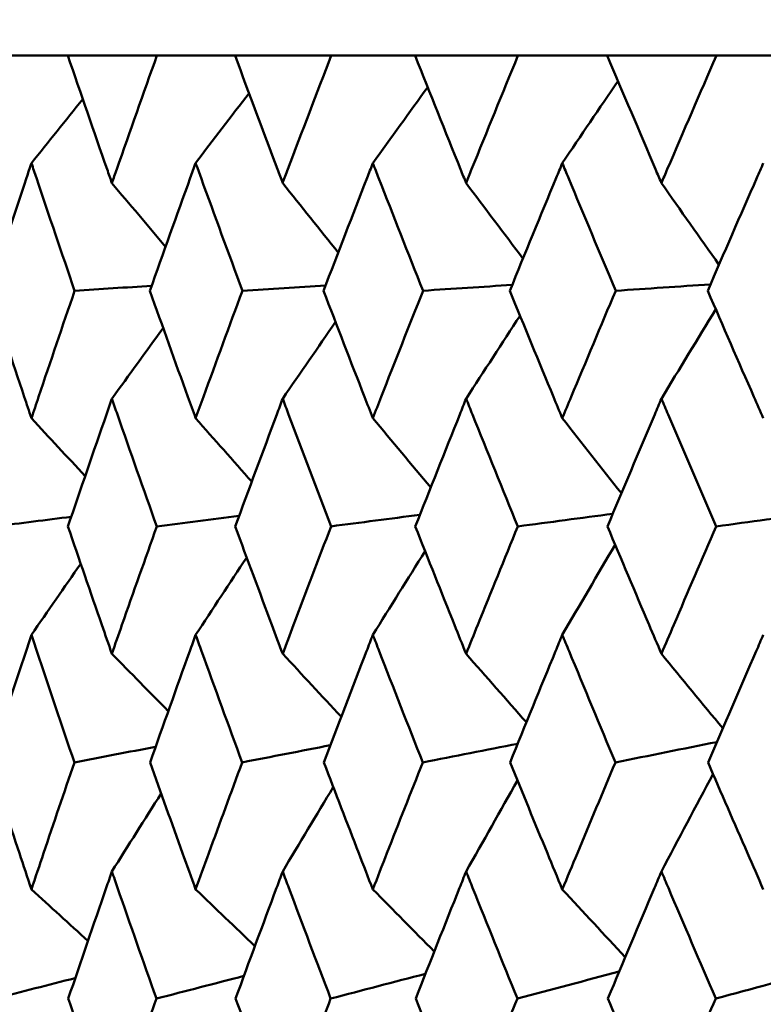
# Model space of a CAD drawing. Header units: millimetres. Extents: x 113 to 2969, y 62 to 2427.
# Tile 239 of 256: x 1575.46 to 1578.95, y 289.88 to 294.49. Entities that reach past the tile are written whole.
import ezdxf

# ---------------------------------------------------------------- set-up
doc = ezdxf.new("R2010")
doc.units = ezdxf.units.MM
doc.header["$LTSCALE"] = 12
doc.layers.add('Widoczne (ISO)', color=7, linetype='Continuous', lineweight=50)

msp = doc.modelspace()

# ---------------------------------------------------------------- linework, layer by layer
at = {"layer": 'Widoczne (ISO)'}
for p, q in [((1575.3467, 294.3264), (1575.6846, 294.3264)), ((1576.1024, 294.3264), (1575.6846, 294.3264)), ((1576.1024, 294.3264), (1576.4689, 294.3264)), ((1576.9196, 294.3264), (1576.4689, 294.3264)), ((1576.9196, 294.3264), (1577.3132, 294.3264)), ((1577.7952, 294.3264), (1577.3132, 294.3264)), ((1577.7952, 294.3264), (1578.2143, 294.3264)), ((1578.7256, 294.3264), (1578.2143, 294.3264)), ((1578.7256, 294.3264), (1579.1687, 294.3264))]:
    msp.add_line(p, q, dxfattribs=at)
msp.add_circle((1591.6943, 326.3264), 50, dxfattribs=at)
for points, knots in [([(1575.6846, 294.3264), (1575.7454, 294.1487), (1575.8067, 293.9711), (1575.8762, 293.7719), (1575.8837, 293.7503), (1575.8912, 293.7287)], [0, 0, 0, 0, 0.06135239, 0.06135239, 0.06879633, 0.06879633, 0.06879633, 0.06879633]), ([(1575.8912, 293.7287), (1575.8987, 293.7503), (1575.9063, 293.7718), (1575.976, 293.971), (1576.0389, 294.1487), (1576.1024, 294.3264)], [0.05393723, 0.05393723, 0.05393723, 0.05393723, 0.06137399, 0.06137399, 0.12273355, 0.12273355, 0.12273355, 0.12273355]), ([(1576.4689, 294.3264), (1576.5346, 294.1487), (1576.6009, 293.9711), (1576.6758, 293.7719), (1576.684, 293.7503), (1576.6921, 293.7287)], [0, 0, 0, 0, 0.06135239, 0.06135239, 0.06879633, 0.06879633, 0.06879633, 0.06879633]), ([(1576.6921, 293.7287), (1576.7002, 293.7503), (1576.7083, 293.7718), (1576.7836, 293.971), (1576.8513, 294.1487), (1576.9196, 294.3264)], [0.05393723, 0.05393723, 0.05393723, 0.05393723, 0.06137399, 0.06137399, 0.12273355, 0.12273355, 0.12273355, 0.12273355]), ([(1577.3132, 294.3264), (1577.3837, 294.1487), (1577.4546, 293.9711), (1577.5348, 293.7719), (1577.5435, 293.7503), (1577.5522, 293.7287)], [0, 0, 0, 0, 0.06135239, 0.06135239, 0.06879633, 0.06879633, 0.06879633, 0.06879633]), ([(1577.5522, 293.7287), (1577.5609, 293.7503), (1577.5695, 293.7718), (1577.65, 293.971), (1577.7223, 294.1487), (1577.7952, 294.3264)], [0.05393723, 0.05393723, 0.05393723, 0.05393723, 0.06137399, 0.06137399, 0.12273355, 0.12273355, 0.12273355, 0.12273355]), ([(1578.2143, 294.3264), (1578.2892, 294.1487), (1578.3646, 293.9711), (1578.4496, 293.7719), (1578.4589, 293.7503), (1578.4681, 293.7287)], [0, 0, 0, 0, 0.06135239, 0.06135239, 0.06879633, 0.06879633, 0.06879633, 0.06879633]), ([(1578.4681, 293.7287), (1578.4773, 293.7503), (1578.4865, 293.7718), (1578.5718, 293.971), (1578.6485, 294.1487), (1578.7256, 294.3264)], [0.05393723, 0.05393723, 0.05393723, 0.05393723, 0.06137399, 0.06137399, 0.12273355, 0.12273355, 0.12273355, 0.12273355]), ([(1575.514, 293.8221), (1575.5062, 293.7989), (1575.4984, 293.7757), (1575.4319, 293.5763), (1575.3737, 293.4), (1575.3161, 293.2237)], [0.05804162, 0.05804162, 0.05804162, 0.05804162, 0.06605559, 0.06605559, 0.12689392, 0.12689392, 0.12689392, 0.12689392]), ([(1575.7165, 293.2237), (1575.6562, 293.4), (1575.5965, 293.5762), (1575.5295, 293.7757), (1575.5218, 293.7989), (1575.514, 293.8221)], [0.00523804, 0.00523804, 0.00523804, 0.00523804, 0.06606705, 0.06606705, 0.07409033, 0.07409033, 0.07409033, 0.07409033]), ([(1576.284, 293.8221), (1576.2756, 293.7989), (1576.2672, 293.7757), (1576.195, 293.5763), (1576.1318, 293.4), (1576.0692, 293.2237)], [0.05804162, 0.05804162, 0.05804162, 0.05804162, 0.06605559, 0.06605559, 0.12689392, 0.12689392, 0.12689392, 0.12689392]), ([(1576.5034, 293.2237), (1576.4382, 293.4), (1576.3735, 293.5762), (1576.3009, 293.7757), (1576.2925, 293.7989), (1576.284, 293.8221)], [0.00523804, 0.00523804, 0.00523804, 0.00523804, 0.06606705, 0.06606705, 0.07409033, 0.07409033, 0.07409033, 0.07409033]), ([(1577.1149, 293.8221), (1577.1059, 293.7989), (1577.0968, 293.7757), (1577.0193, 293.5763), (1576.9513, 293.4), (1576.8839, 293.2237)], [0.05804162, 0.05804162, 0.05804162, 0.05804162, 0.06605559, 0.06605559, 0.12689392, 0.12689392, 0.12689392, 0.12689392]), ([(1577.3502, 293.2237), (1577.2803, 293.4), (1577.211, 293.5762), (1577.1331, 293.7757), (1577.124, 293.7989), (1577.1149, 293.8221)], [0.00523804, 0.00523804, 0.00523804, 0.00523804, 0.06606705, 0.06606705, 0.07409033, 0.07409033, 0.07409033, 0.07409033]), ([(1578.0034, 293.8221), (1577.9937, 293.7989), (1577.9841, 293.7757), (1577.9014, 293.5763), (1577.829, 293.4), (1577.7571, 293.2237)], [0.05804162, 0.05804162, 0.05804162, 0.05804162, 0.06605559, 0.06605559, 0.12689392, 0.12689392, 0.12689392, 0.12689392]), ([(1578.2536, 293.2237), (1578.1794, 293.4), (1578.1056, 293.5762), (1578.0227, 293.7757), (1578.013, 293.7989), (1578.0034, 293.8221)], [0.00523804, 0.00523804, 0.00523804, 0.00523804, 0.06606705, 0.06606705, 0.07409033, 0.07409033, 0.07409033, 0.07409033]), ([(1578.9458, 293.8221), (1578.9356, 293.7989), (1578.9255, 293.7757), (1578.8381, 293.5763), (1578.7614, 293.4), (1578.6853, 293.2237)], [0.05804162, 0.05804162, 0.05804162, 0.05804162, 0.06605559, 0.06605559, 0.12689392, 0.12689392, 0.12689392, 0.12689392]), ([(1575.3161, 293.2237), (1575.3704, 293.0578), (1575.4251, 292.8919), (1575.4916, 292.6924), (1575.5028, 292.659), (1575.514, 292.6255)], [0.00418374, 0.00418374, 0.00418374, 0.00418374, 0.06147247, 0.06147247, 0.07302352, 0.07302352, 0.07302352, 0.07302352]), ([(1575.514, 292.6255), (1575.5252, 292.6589), (1575.5364, 292.6924), (1575.6033, 292.8918), (1575.6596, 293.0578), (1575.7165, 293.2237)], [0.04993807, 0.04993807, 0.04993807, 0.04993807, 0.0614821, 0.0614821, 0.11877783, 0.11877783, 0.11877783, 0.11877783]), ([(1576.0692, 293.2237), (1576.1282, 293.0578), (1576.1877, 292.8919), (1576.2598, 292.6924), (1576.2719, 292.659), (1576.284, 292.6255)], [0.00418374, 0.00418374, 0.00418374, 0.00418374, 0.06147247, 0.06147247, 0.07302352, 0.07302352, 0.07302352, 0.07302352]), ([(1576.284, 292.6255), (1576.2962, 292.6589), (1576.3083, 292.6924), (1576.3809, 292.8918), (1576.4419, 293.0578), (1576.5034, 293.2237)], [0.04993807, 0.04993807, 0.04993807, 0.04993807, 0.0614821, 0.0614821, 0.11877783, 0.11877783, 0.11877783, 0.11877783]), ([(1576.8839, 293.2237), (1576.9474, 293.0578), (1577.0114, 292.8919), (1577.0889, 292.6924), (1577.1019, 292.659), (1577.1149, 292.6255)], [0.00418374, 0.00418374, 0.00418374, 0.00418374, 0.06147247, 0.06147247, 0.07302352, 0.07302352, 0.07302352, 0.07302352]), ([(1577.1149, 292.6255), (1577.128, 292.6589), (1577.141, 292.6924), (1577.219, 292.8918), (1577.2843, 293.0578), (1577.3502, 293.2237)], [0.04993807, 0.04993807, 0.04993807, 0.04993807, 0.0614821, 0.0614821, 0.11877783, 0.11877783, 0.11877783, 0.11877783]), ([(1577.7571, 293.2237), (1577.8249, 293.0578), (1577.8931, 292.8919), (1577.9756, 292.6924), (1577.9895, 292.659), (1578.0034, 292.6255)], [0.00418374, 0.00418374, 0.00418374, 0.00418374, 0.06147247, 0.06147247, 0.07302352, 0.07302352, 0.07302352, 0.07302352]), ([(1578.0034, 292.6255), (1578.0172, 292.6589), (1578.0311, 292.6924), (1578.1141, 292.8918), (1578.1836, 293.0578), (1578.2536, 293.2237)], [0.04993807, 0.04993807, 0.04993807, 0.04993807, 0.0614821, 0.0614821, 0.11877783, 0.11877783, 0.11877783, 0.11877783]), ([(1578.6853, 293.2237), (1578.757, 293.0578), (1578.8292, 292.8919), (1578.9165, 292.6924), (1578.9312, 292.659), (1578.9458, 292.6255)], [0.00418374, 0.00418374, 0.00418374, 0.00418374, 0.06147247, 0.06147247, 0.07302352, 0.07302352, 0.07302352, 0.07302352]), ([(1575.8912, 292.7175), (1575.8827, 292.693), (1575.8742, 292.6685), (1575.8049, 292.4689), (1575.7447, 292.2938), (1575.6852, 292.1186)], [0.06241522, 0.06241522, 0.06241522, 0.06241522, 0.0708546, 0.0708546, 0.13127416, 0.13127416, 0.13127416, 0.13127416]), ([(1576.1018, 292.1186), (1576.0396, 292.2937), (1575.9779, 292.4689), (1575.9083, 292.6685), (1575.8997, 292.693), (1575.8912, 292.7175)], [0.01044349, 0.01044349, 0.01044349, 0.01044349, 0.07085106, 0.07085106, 0.07930241, 0.07930241, 0.07930241, 0.07930241]), ([(1576.6921, 292.7175), (1576.6829, 292.693), (1576.6737, 292.6685), (1576.599, 292.4689), (1576.5339, 292.2938), (1576.4695, 292.1186)], [0.06241522, 0.06241522, 0.06241522, 0.06241522, 0.0708546, 0.0708546, 0.13127416, 0.13127416, 0.13127416, 0.13127416]), ([(1576.919, 292.1186), (1576.8521, 292.2937), (1576.7856, 292.4689), (1576.7105, 292.6685), (1576.7013, 292.693), (1576.6921, 292.7175)], [0.01044349, 0.01044349, 0.01044349, 0.01044349, 0.07085106, 0.07085106, 0.07930241, 0.07930241, 0.07930241, 0.07930241]), ([(1577.5522, 292.7175), (1577.5423, 292.693), (1577.5325, 292.6685), (1577.4526, 292.4689), (1577.3829, 292.2938), (1577.3139, 292.1186)], [0.06241522, 0.06241522, 0.06241522, 0.06241522, 0.0708546, 0.0708546, 0.13127416, 0.13127416, 0.13127416, 0.13127416]), ([(1577.7945, 292.1186), (1577.7231, 292.2937), (1577.6522, 292.4689), (1577.5719, 292.6685), (1577.562, 292.693), (1577.5522, 292.7175)], [0.01044349, 0.01044349, 0.01044349, 0.01044349, 0.07085106, 0.07085106, 0.07930241, 0.07930241, 0.07930241, 0.07930241]), ([(1578.4681, 292.7175), (1578.4577, 292.693), (1578.4472, 292.6685), (1578.3624, 292.4689), (1578.2884, 292.2938), (1578.215, 292.1186)], [0.06241522, 0.06241522, 0.06241522, 0.06241522, 0.0708546, 0.0708546, 0.13127416, 0.13127416, 0.13127416, 0.13127416]), ([(1578.7249, 292.1186), (1578.6493, 292.2937), (1578.5741, 292.4689), (1578.489, 292.6685), (1578.4785, 292.693), (1578.4681, 292.7175)], [0.01044349, 0.01044349, 0.01044349, 0.01044349, 0.07085106, 0.07085106, 0.07930241, 0.07930241, 0.07930241, 0.07930241]), ([(1575.6852, 292.1186), (1575.7377, 291.9645), (1575.7907, 291.8105), (1575.8598, 291.6113), (1575.8755, 291.5662), (1575.8912, 291.521)], [0.00838421, 0.00838421, 0.00838421, 0.00838421, 0.06155515, 0.06155515, 0.07712864, 0.07712864, 0.07712864, 0.07712864]), ([(1575.8912, 291.521), (1575.9069, 291.5661), (1575.9227, 291.6112), (1575.9925, 291.8104), (1576.0469, 291.9645), (1576.1018, 292.1186)], [0.04598621, 0.04598621, 0.04598621, 0.04598621, 0.06155279, 0.06155279, 0.11473062, 0.11473062, 0.11473062, 0.11473062]), ([(1576.4695, 292.1186), (1576.5263, 291.9645), (1576.5836, 291.8105), (1576.6582, 291.6113), (1576.6751, 291.5662), (1576.6921, 291.521)], [0.00838421, 0.00838421, 0.00838421, 0.00838421, 0.06155515, 0.06155515, 0.07712864, 0.07712864, 0.07712864, 0.07712864]), ([(1576.6921, 291.521), (1576.7091, 291.5661), (1576.7261, 291.6112), (1576.8013, 291.8104), (1576.8599, 291.9645), (1576.919, 292.1186)], [0.04598621, 0.04598621, 0.04598621, 0.04598621, 0.06155279, 0.06155279, 0.11473062, 0.11473062, 0.11473062, 0.11473062]), ([(1577.3139, 292.1186), (1577.3748, 291.9645), (1577.4361, 291.8105), (1577.5159, 291.6113), (1577.534, 291.5662), (1577.5522, 291.521)], [0.00838421, 0.00838421, 0.00838421, 0.00838421, 0.06155515, 0.06155515, 0.07712864, 0.07712864, 0.07712864, 0.07712864]), ([(1577.5522, 291.521), (1577.5703, 291.5661), (1577.5885, 291.6112), (1577.6689, 291.8104), (1577.7315, 291.9645), (1577.7945, 292.1186)], [0.04598621, 0.04598621, 0.04598621, 0.04598621, 0.06155279, 0.06155279, 0.11473062, 0.11473062, 0.11473062, 0.11473062]), ([(1578.215, 292.1186), (1578.2798, 291.9645), (1578.3449, 291.8105), (1578.4296, 291.6113), (1578.4488, 291.5662), (1578.4681, 291.521)], [0.00838421, 0.00838421, 0.00838421, 0.00838421, 0.06155515, 0.06155515, 0.07712864, 0.07712864, 0.07712864, 0.07712864]), ([(1578.4681, 291.521), (1578.4873, 291.5661), (1578.5066, 291.6112), (1578.5919, 291.8104), (1578.6582, 291.9645), (1578.7249, 292.1186)], [0.04598621, 0.04598621, 0.04598621, 0.04598621, 0.06155279, 0.06155279, 0.11473062, 0.11473062, 0.11473062, 0.11473062]), ([(1575.514, 291.6098), (1575.5056, 291.5845), (1575.4971, 291.5593), (1575.431, 291.3599), (1575.3738, 291.1859), (1575.3172, 291.0118)], [0.06686277, 0.06686277, 0.06686277, 0.06686277, 0.07557848, 0.07557848, 0.13558897, 0.13558897, 0.13558897, 0.13558897]), ([(1575.7154, 291.0118), (1575.6561, 291.1858), (1575.5974, 291.3598), (1575.5308, 291.5592), (1575.5224, 291.5845), (1575.514, 291.6098)], [0.01556037, 0.01556037, 0.01556037, 0.01556037, 0.07555527, 0.07555527, 0.08428623, 0.08428623, 0.08428623, 0.08428623]), ([(1576.284, 291.6098), (1576.2749, 291.5845), (1576.2658, 291.5593), (1576.194, 291.3599), (1576.1319, 291.1859), (1576.0704, 291.0118)], [0.06686277, 0.06686277, 0.06686277, 0.06686277, 0.07557848, 0.07557848, 0.13558897, 0.13558897, 0.13558897, 0.13558897]), ([(1576.5021, 291.0118), (1576.4381, 291.1858), (1576.3745, 291.3598), (1576.3023, 291.5592), (1576.2932, 291.5845), (1576.284, 291.6098)], [0.01556037, 0.01556037, 0.01556037, 0.01556037, 0.07555527, 0.07555527, 0.08428623, 0.08428623, 0.08428623, 0.08428623]), ([(1577.1149, 291.6098), (1577.1051, 291.5845), (1577.0953, 291.5593), (1577.0182, 291.3599), (1576.9514, 291.1859), (1576.8852, 291.0118)], [0.06686277, 0.06686277, 0.06686277, 0.06686277, 0.07557848, 0.07557848, 0.13558897, 0.13558897, 0.13558897, 0.13558897]), ([(1577.3489, 291.0118), (1577.2802, 291.1858), (1577.2121, 291.3598), (1577.1346, 291.5592), (1577.1248, 291.5845), (1577.1149, 291.6098)], [0.01556037, 0.01556037, 0.01556037, 0.01556037, 0.07555527, 0.07555527, 0.08428623, 0.08428623, 0.08428623, 0.08428623]), ([(1578.0034, 291.6098), (1577.9929, 291.5845), (1577.9825, 291.5593), (1577.9003, 291.3599), (1577.8291, 291.1859), (1577.7584, 291.0118)], [0.06686277, 0.06686277, 0.06686277, 0.06686277, 0.07557848, 0.07557848, 0.13558897, 0.13558897, 0.13558897, 0.13558897]), ([(1578.2522, 291.0118), (1578.1793, 291.1858), (1578.1068, 291.3598), (1578.0243, 291.5592), (1578.0138, 291.5845), (1578.0034, 291.6098)], [0.01556037, 0.01556037, 0.01556037, 0.01556037, 0.07555527, 0.07555527, 0.08428623, 0.08428623, 0.08428623, 0.08428623]), ([(1578.9458, 291.6098), (1578.9348, 291.5845), (1578.9238, 291.5593), (1578.8369, 291.3599), (1578.7616, 291.1859), (1578.6867, 291.0118)], [0.06686277, 0.06686277, 0.06686277, 0.06686277, 0.07557848, 0.07557848, 0.13558897, 0.13558897, 0.13558897, 0.13558897]), ([(1575.3172, 291.0118), (1575.3636, 290.8698), (1575.4103, 290.7278), (1575.4762, 290.5293), (1575.4951, 290.4728), (1575.514, 290.4163)], [0.01259731, 0.01259731, 0.01259731, 0.01259731, 0.06159863, 0.06159863, 0.08110666, 0.08110666, 0.08110666, 0.08110666]), ([(1575.514, 290.4163), (1575.5329, 290.4728), (1575.5518, 290.5293), (1575.6186, 290.7278), (1575.6668, 290.8698), (1575.7154, 291.0118)], [0.04208868, 0.04208868, 0.04208868, 0.04208868, 0.06158988, 0.06158988, 0.11059803, 0.11059803, 0.11059803, 0.11059803]), ([(1576.0704, 291.0118), (1576.1208, 290.8698), (1576.1716, 290.7278), (1576.2431, 290.5293), (1576.2636, 290.4728), (1576.284, 290.4163)], [0.01259731, 0.01259731, 0.01259731, 0.01259731, 0.06159863, 0.06159863, 0.08110666, 0.08110666, 0.08110666, 0.08110666]), ([(1576.284, 290.4163), (1576.3045, 290.4728), (1576.3251, 290.5293), (1576.3975, 290.7278), (1576.4496, 290.8698), (1576.5021, 291.0118)], [0.04208868, 0.04208868, 0.04208868, 0.04208868, 0.06158988, 0.06158988, 0.11059803, 0.11059803, 0.11059803, 0.11059803]), ([(1576.8852, 291.0118), (1576.9395, 290.8698), (1576.9941, 290.7278), (1577.071, 290.5293), (1577.0929, 290.4728), (1577.1149, 290.4163)], [0.01259731, 0.01259731, 0.01259731, 0.01259731, 0.06159863, 0.06159863, 0.08110666, 0.08110666, 0.08110666, 0.08110666]), ([(1577.1149, 290.4163), (1577.1369, 290.4728), (1577.159, 290.5293), (1577.2367, 290.7278), (1577.2926, 290.8698), (1577.3489, 291.0118)], [0.04208868, 0.04208868, 0.04208868, 0.04208868, 0.06158988, 0.06158988, 0.11059803, 0.11059803, 0.11059803, 0.11059803]), ([(1577.7584, 291.0118), (1577.8164, 290.8698), (1577.8746, 290.7278), (1577.9565, 290.5293), (1577.9799, 290.4728), (1578.0034, 290.4163)], [0.01259731, 0.01259731, 0.01259731, 0.01259731, 0.06159863, 0.06159863, 0.08110666, 0.08110666, 0.08110666, 0.08110666]), ([(1578.0034, 290.4163), (1578.0268, 290.4728), (1578.0503, 290.5293), (1578.133, 290.7278), (1578.1924, 290.8698), (1578.2522, 291.0118)], [0.04208868, 0.04208868, 0.04208868, 0.04208868, 0.06158988, 0.06158988, 0.11059803, 0.11059803, 0.11059803, 0.11059803]), ([(1578.6867, 291.0118), (1578.748, 290.8698), (1578.8097, 290.7278), (1578.8963, 290.5293), (1578.9211, 290.4728), (1578.9458, 290.4163)], [0.01259731, 0.01259731, 0.01259731, 0.01259731, 0.06159863, 0.06159863, 0.08110666, 0.08110666, 0.08110666, 0.08110666]), ([(1575.8912, 290.5001), (1575.8824, 290.4745), (1575.8735, 290.449), (1575.8048, 290.2504), (1575.7456, 290.0773), (1575.6869, 289.9042)], [0.07138254, 0.07138254, 0.07138254, 0.07138254, 0.08018544, 0.08018544, 0.13983561, 0.13983561, 0.13983561, 0.13983561]), ([(1576.1, 289.9042), (1576.0387, 290.0773), (1575.978, 290.2503), (1575.909, 290.4489), (1575.9001, 290.4745), (1575.8912, 290.5001)], [0.02053386, 0.02053386, 0.02053386, 0.02053386, 0.08016461, 0.08016461, 0.08898694, 0.08898694, 0.08898694, 0.08898694]), ([(1576.6921, 290.5001), (1576.6825, 290.4745), (1576.673, 290.449), (1576.5989, 290.2504), (1576.5348, 290.0773), (1576.4713, 289.9042)], [0.07138254, 0.07138254, 0.07138254, 0.07138254, 0.08018544, 0.08018544, 0.13983561, 0.13983561, 0.13983561, 0.13983561]), ([(1576.9171, 289.9042), (1576.8512, 290.0773), (1576.7857, 290.2503), (1576.7113, 290.4489), (1576.7017, 290.4745), (1576.6921, 290.5001)], [0.02053386, 0.02053386, 0.02053386, 0.02053386, 0.08016461, 0.08016461, 0.08898694, 0.08898694, 0.08898694, 0.08898694]), ([(1577.5522, 290.5001), (1577.542, 290.4745), (1577.5317, 290.449), (1577.4525, 290.2504), (1577.3839, 290.0773), (1577.3159, 289.9042)], [0.07138254, 0.07138254, 0.07138254, 0.07138254, 0.08018544, 0.08018544, 0.13983561, 0.13983561, 0.13983561, 0.13983561]), ([(1577.7925, 289.9042), (1577.7221, 290.0773), (1577.6523, 290.2503), (1577.5727, 290.4489), (1577.5624, 290.4745), (1577.5522, 290.5001)], [0.02053386, 0.02053386, 0.02053386, 0.02053386, 0.08016461, 0.08016461, 0.08898694, 0.08898694, 0.08898694, 0.08898694]), ([(1578.4681, 290.5001), (1578.4572, 290.4745), (1578.4464, 290.449), (1578.3623, 290.2504), (1578.2895, 290.0773), (1578.2172, 289.9042)], [0.07138254, 0.07138254, 0.07138254, 0.07138254, 0.08018544, 0.08018544, 0.13983561, 0.13983561, 0.13983561, 0.13983561]), ([(1578.7227, 289.9042), (1578.6483, 290.0773), (1578.5742, 290.2503), (1578.4898, 290.4489), (1578.4789, 290.4745), (1578.4681, 290.5001)], [0.02053386, 0.02053386, 0.02053386, 0.02053386, 0.08016461, 0.08016461, 0.08898694, 0.08898694, 0.08898694, 0.08898694]), ([(1575.6869, 289.9042), (1575.7311, 289.7745), (1575.7757, 289.6448), (1575.8441, 289.4474), (1575.8676, 289.3798), (1575.8912, 289.3121)], [0.01681985, 0.01681985, 0.01681985, 0.01681985, 0.06159108, 0.06159108, 0.08495433, 0.08495433, 0.08495433, 0.08495433]), ([(1575.8912, 289.3121), (1575.9148, 289.3797), (1575.9385, 289.4474), (1576.0079, 289.6448), (1576.0538, 289.7745), (1576.1, 289.9042)], [0.03825175, 0.03825175, 0.03825175, 0.03825175, 0.06160817, 0.06160817, 0.10638617, 0.10638617, 0.10638617, 0.10638617]), ([(1576.4713, 289.9042), (1576.5192, 289.7745), (1576.5674, 289.6448), (1576.6412, 289.4474), (1576.6666, 289.3798), (1576.6921, 289.3121)], [0.01681985, 0.01681985, 0.01681985, 0.01681985, 0.06159108, 0.06159108, 0.08495433, 0.08495433, 0.08495433, 0.08495433]), ([(1576.6921, 289.3121), (1576.7176, 289.3797), (1576.7431, 289.4474), (1576.8179, 289.6448), (1576.8673, 289.7745), (1576.9171, 289.9042)], [0.03825175, 0.03825175, 0.03825175, 0.03825175, 0.06160817, 0.06160817, 0.10638617, 0.10638617, 0.10638617, 0.10638617]), ([(1577.3159, 289.9042), (1577.3672, 289.7745), (1577.4188, 289.6448), (1577.4978, 289.4474), (1577.5249, 289.3798), (1577.5522, 289.3121)], [0.01681985, 0.01681985, 0.01681985, 0.01681985, 0.06159108, 0.06159108, 0.08495433, 0.08495433, 0.08495433, 0.08495433]), ([(1577.5522, 289.3121), (1577.5794, 289.3797), (1577.6067, 289.4474), (1577.6866, 289.6448), (1577.7394, 289.7745), (1577.7925, 289.9042)], [0.03825175, 0.03825175, 0.03825175, 0.03825175, 0.06160817, 0.06160817, 0.10638617, 0.10638617, 0.10638617, 0.10638617]), ([(1578.2172, 289.9042), (1578.2717, 289.7745), (1578.3265, 289.6448), (1578.4103, 289.4474), (1578.4392, 289.3798), (1578.4681, 289.3121)], [0.01681985, 0.01681985, 0.01681985, 0.01681985, 0.06159108, 0.06159108, 0.08495433, 0.08495433, 0.08495433, 0.08495433]), ([(1578.4681, 289.3121), (1578.497, 289.3797), (1578.5259, 289.4474), (1578.6106, 289.6448), (1578.6666, 289.7745), (1578.7227, 289.9042)], [0.03825175, 0.03825175, 0.03825175, 0.03825175, 0.06160817, 0.06160817, 0.10638617, 0.10638617, 0.10638617, 0.10638617])]:
    msp.add_open_spline(points, degree=3, knots=knots, dxfattribs=at)
for points in [[(1577.1149, 293.8221), (1577.2005, 293.9411), (1577.2862, 294.0598), (1577.3721, 294.1783)], [(1578.0034, 293.8221), (1578.0903, 293.9508), (1578.1773, 294.0792), (1578.2646, 294.2074)], [(1576.284, 293.8221), (1576.3673, 293.9317), (1576.4507, 294.041), (1576.5343, 294.1502)], [(1575.514, 293.8221), (1575.594, 293.9224), (1575.6742, 294.0226), (1575.7546, 294.1226)], [(1575.8912, 293.7287), (1575.975, 293.629), (1576.0588, 293.5294), (1576.1427, 293.43)], [(1576.6921, 293.7287), (1576.7788, 293.62), (1576.8656, 293.5113), (1576.9526, 293.4028)], [(1577.5522, 293.7287), (1577.641, 293.6106), (1577.7299, 293.4926), (1577.8188, 293.3748)], [(1578.4681, 293.7287), (1578.558, 293.6009), (1578.6479, 293.4732), (1578.738, 293.3457)], [(1578.6981, 293.2534), (1578.5499, 293.2435), (1578.4018, 293.2336), (1578.2536, 293.2237)], [(1576.0774, 293.2468), (1575.9571, 293.2391), (1575.8368, 293.2314), (1575.7165, 293.2237)], [(1576.8935, 293.2489), (1576.7635, 293.2405), (1576.6334, 293.2321), (1576.5034, 293.2237)], [(1577.7682, 293.2511), (1577.6289, 293.242), (1577.4895, 293.2329), (1577.3502, 293.2237)], [(1578.4681, 292.7175), (1578.5529, 292.8574), (1578.6378, 292.9971), (1578.723, 293.1366)], [(1576.6921, 292.7175), (1576.7746, 292.8376), (1576.8573, 292.9575), (1576.9401, 293.0772)], [(1577.5522, 292.7175), (1577.6363, 292.8473), (1577.7206, 292.977), (1577.8051, 293.1064)], [(1575.8912, 292.7175), (1575.9712, 292.828), (1576.0514, 292.9384), (1576.1317, 293.0486)], [(1575.514, 292.6255), (1575.5978, 292.5351), (1575.6818, 292.4447), (1575.7658, 292.3545)], [(1576.284, 292.6255), (1576.3716, 292.5264), (1576.4593, 292.4274), (1576.547, 292.3285)], [(1577.1149, 292.6255), (1577.2053, 292.5174), (1577.2957, 292.4094), (1577.3862, 292.3016)], [(1578.0034, 292.6255), (1578.0955, 292.5081), (1578.1878, 292.3908), (1578.2802, 292.2736)], [(1575.7006, 292.1638), (1575.5824, 292.1487), (1575.4643, 292.1337), (1575.3461, 292.1186)], [(1576.4878, 292.1682), (1576.3591, 292.1517), (1576.2305, 292.1351), (1576.1018, 292.1186)], [(1577.3353, 292.1728), (1577.1965, 292.1547), (1577.0578, 292.1367), (1576.919, 292.1186)], [(1578.2398, 292.1775), (1578.0914, 292.1579), (1577.9429, 292.1382), (1577.7945, 292.1186)], [(1579.1977, 292.1825), (1579.0401, 292.1612), (1578.8825, 292.1399), (1578.7249, 292.1186)], [(1578.0034, 291.6098), (1578.0858, 291.751), (1578.1684, 291.8919), (1578.2512, 292.0325)], [(1576.284, 291.6098), (1576.3637, 291.731), (1576.4435, 291.8519), (1576.5234, 291.9727)], [(1577.1149, 291.6098), (1577.1964, 291.7409), (1577.2781, 291.8717), (1577.3599, 292.0023)], [(1575.514, 291.6098), (1575.5908, 291.7212), (1575.6679, 291.8325), (1575.7451, 291.9436)], [(1575.8912, 291.521), (1575.9793, 291.4313), (1576.0675, 291.3416), (1576.1557, 291.2521)], [(1576.6921, 291.521), (1576.7837, 291.4227), (1576.8754, 291.3245), (1576.9671, 291.2264)], [(1577.5522, 291.521), (1577.6464, 291.4138), (1577.7406, 291.3067), (1577.835, 291.1998)], [(1578.4681, 291.521), (1578.5638, 291.4045), (1578.6597, 291.288), (1578.7556, 291.1718)], [(1576.0963, 291.0851), (1575.9693, 291.0607), (1575.8423, 291.0362), (1575.7154, 291.0118)], [(1576.9158, 291.0922), (1576.7779, 291.0654), (1576.64, 291.0386), (1576.5021, 291.0118)], [(1577.7941, 291.0996), (1577.6457, 291.0703), (1577.4973, 291.0411), (1577.3489, 291.0118)], [(1578.7278, 291.1073), (1578.5693, 291.0755), (1578.4108, 291.0437), (1578.2522, 291.0118)], [(1578.4681, 290.5001), (1578.5485, 290.6529), (1578.6292, 290.8054), (1578.7101, 290.9576)], [(1577.5522, 290.5001), (1577.6323, 290.6424), (1577.7127, 290.7846), (1577.7933, 290.9265)], [(1575.8912, 290.5001), (1575.968, 290.6222), (1576.0451, 290.7442), (1576.1223, 290.866)], [(1576.6921, 290.5001), (1576.771, 290.6323), (1576.8502, 290.7642), (1576.9295, 290.896)], [(1575.514, 290.4163), (1575.6023, 290.3356), (1575.6906, 290.255), (1575.779, 290.1745)], [(1576.284, 290.4163), (1576.3766, 290.3275), (1576.4693, 290.2388), (1576.5619, 290.1502)], [(1577.1149, 290.4163), (1577.2109, 290.319), (1577.3068, 290.2219), (1577.4029, 290.1249)], [(1578.0034, 290.4163), (1578.1017, 290.3102), (1578.2, 290.2042), (1578.2985, 290.0983)], [(1577.3616, 290.0204), (1577.2134, 289.9817), (1577.0653, 289.943), (1576.9171, 289.9042)], [(1578.2703, 290.0311), (1578.111, 289.9888), (1577.9517, 289.9465), (1577.7925, 289.9042)], [(1579.2327, 290.0425), (1579.0627, 289.9964), (1578.8927, 289.9503), (1578.7227, 289.9042)], [(1575.7195, 290.0003), (1575.5945, 289.9683), (1575.4695, 289.9363), (1575.3445, 289.9042)], [(1576.5103, 290.0102), (1576.3735, 289.9749), (1576.2368, 289.9396), (1576.1, 289.9042)]]:
    msp.add_open_spline(points, degree=3, dxfattribs=at)

doc.saveas('drawing.dxf')
